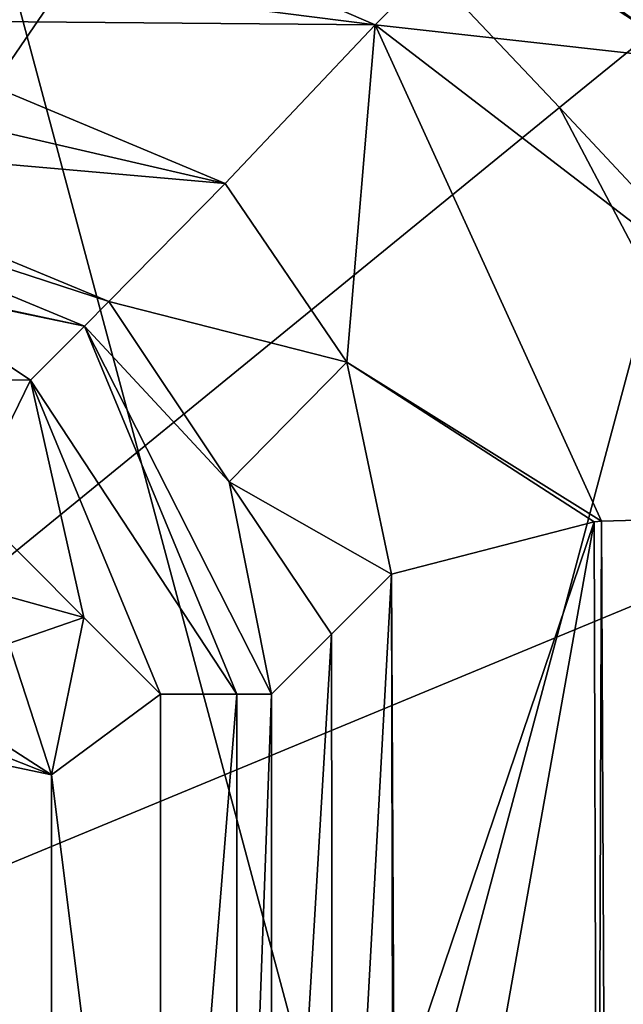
# Model space of a CAD drawing. Header units: metres. Extents: x -28 to 28, y -250 to 28.
# Tile 82 of 92: x 4.88 to 8.68, y 2.02 to 8.22. Entities that reach past the tile are written whole.
import ezdxf

# ---------------------------------------------------------------- set-up
doc = ezdxf.new("R2010")
doc.units = ezdxf.units.M
doc.layers.add('solid_10661053', color=7, linetype='CONTINUOUS')

msp = doc.modelspace()

# ---------------------------------------------------------------- linework, layer by layer
at = {"layer": 'solid_10661053'}
for points in [[(13.249035, 22.95023, -10.5), (0, -26.5, -10.5), (0, 26.5, -10.5)], [(13.249035, -22.95023), (13.249035, 22.95023), (0, 26.5)], [(0, -26.5), (13.249035, -22.95023), (0, 26.5)], [(13.249035, 22.95023, -10.5), (13.249035, -22.95023, -10.5), (0, -26.5, -10.5)], [(17.739323, 16.055916, 230.100952), (6.737416, 10.331889, 237.172104), (9.280974, 8.104362, 237.176941)], [(8.861165, 8.136317, 237.363617), (6.737416, 10.331889, 237.172104), (3.652836, 11.825965, 237.156357)], [(8.861165, 8.136317, 237.363617), (3.652836, 11.825965, 237.156357), (6.156009, 9.906173, 237.389755)], [(6.156009, 9.906173, 237.389755), (3.509435, 11.500868, 237.216782), (0, 0.909153, 237.849655)], [(8.861165, 8.136317, 237.363617), (9.280974, 8.104362, 237.176941), (6.737416, 10.331889, 237.172104)], [(7.118522, 8.184194, 232.534943), (3.97916, 9.534645, 232.721344), (8.989322, 10.076121, 232.822617)], [(7.118522, 8.184194, 232.534943), (8.989322, 10.076121, 232.822617), (10.528238, 7.805453, 232.967972)], [(8.278314, 7.664073, 237.655106), (6.156009, 9.906173, 237.389755), (0, 0.909153, 237.849655)], [(8.861165, 8.136317, 237.363617), (6.156009, 9.906173, 237.389755), (8.278314, 7.664073, 237.655106)], [(3.863832, 8.598536, 231.717178), (3.97916, 9.534645, 232.721344), (7.118522, 8.184194, 232.534943)], [(3.863832, 8.598536, 231.717178), (7.118522, 8.184194, 232.534943), (3.717684, 8.212887, 230.402695)], [(6.175567, 7.18595, 230.231323), (3.344558, 7.839761, 223.283035), (3.717684, 8.212887, 230.402695)], [(7.118522, 8.184194, 232.534943), (6.175567, 7.18595, 230.231323), (3.717684, 8.212887, 230.402695)], [(7.118522, 8.184194, 232.534943), (6.941081, 6.060889, 230.350235), (6.175567, 7.18595, 230.231323)], [(7.118522, 8.184194, 232.534943), (8.544164, 5.06137, 232.902969), (6.941081, 6.060889, 230.350235)], [(7.118522, 8.184194, 232.534943), (10.528238, 7.805453, 232.967972), (11.093995, 5.132596, 233.2771)], [(7.118522, 8.184194, 232.534943), (11.093995, 5.132596, 233.2771), (8.544164, 5.06137, 232.902969)], [(10.5438, 5.241006, 237.592148), (8.861165, 8.136317, 237.363617), (8.278314, 7.664073, 237.655106)], [(6.175567, 7.18595, 230.231323), (2.971432, 7.466635, 216.163361), (3.344558, 7.839761, 223.283035)], [(9.72159, 4.935383, 237.993729), (8.278314, 7.664073, 237.655106), (0, 0.909153, 237.849655)], [(10.5438, 5.241006, 237.592148), (8.278314, 7.664073, 237.655106), (9.72159, 4.935383, 237.993729)], [(6.175567, 7.18595, 230.231323), (5.442205, 6.4432, 216.148254), (2.971432, 7.466635, 216.163361)], [(2.971432, 7.249443, 215.69223), (2.971432, 7.466635, 216.163361), (5.442205, 6.4432, 216.148254)], [(2.971432, 7.249443, 215.69223), (5.290431, 6.289133, 215.69223), (2.971432, 6.767595, 215.5)], [(2.971432, 7.249443, 215.69223), (5.442205, 6.4432, 216.148254), (5.290431, 6.289133, 215.69223)], [(6.175567, 7.18595, 230.231323), (6.941081, 6.060889, 230.350235), (5.442205, 6.4432, 216.148254)], [(5.290431, 6.289133, 215.69223), (4.043169, 6.554436, 215.5), (2.971432, 6.767595, 215.5)], [(-4.947726, 5.950408, 215.5), (4.043169, 6.554436, 215.5), (4.950408, 5.947726, 215.5)], [(5.290431, 6.289133, 215.69223), (4.950408, 5.947726, 215.5), (4.043169, 6.554436, 215.5)], [(5.290431, 6.289133, 215.69223), (5.442205, 6.4432, 216.148254), (6.200229, 5.309006, 216.152191)], [(6.941081, 6.060889, 230.350235), (6.200229, 5.309006, 216.152191), (5.442205, 6.4432, 216.148254)], [(5.290431, 6.289133, 215.69223), (6.249443, 3.971432, 215.69223), (4.950408, 5.947726, 215.5)], [(5.290431, 6.289133, 215.69223), (6.200229, 5.309006, 216.152191), (6.466635, 3.971432, 216.163361)], [(5.290431, 6.289133, 215.69223), (6.466635, 3.971432, 216.163361), (6.249443, 3.971432, 215.69223)], [(6.941081, 6.060889, 230.350235), (7.222878, 4.727674, 230.593323), (6.200229, 5.309006, 216.152191)], [(8.49666, 5.056495, 232.870712), (7.222878, 4.727674, 230.593323), (6.941081, 6.060889, 230.350235)], [(8.49666, 5.056495, 232.870712), (6.941081, 6.060889, 230.350235), (8.544164, 5.06137, 232.902969)], [(4.570551, 5.171629, 215.5), (-4.947726, 5.950408, 215.5), (4.950408, 5.947726, 215.5)], [(5.28663, 4.45555, 215.5), (4.570551, 5.171629, 215.5), (4.950408, 5.947726, 215.5)], [(5.28663, 4.45555, 215.5), (4.950408, 5.947726, 215.5), (5.767595, 3.971432, 215.5)], [(6.249443, 3.971432, 215.69223), (5.767595, 3.971432, 215.5), (4.950408, 5.947726, 215.5)], [(6.200229, 5.309006, 216.152191), (6.844757, 4.349553, 223.378342), (6.466635, 3.971432, 216.163361)], [(6.200229, 5.309006, 216.152191), (7.222878, 4.727674, 230.593323), (6.844757, 4.349553, 223.378342)], [(4.406574, 4.698382, 215.995636), (4.570551, 5.171629, 215.5), (5.28663, 4.45555, 215.5)], [(8.577278, -2.14433, 233.207245), (8.544164, 5.06137, 232.902969), (11.093995, 5.132596, 233.2771)], [(8.577278, -2.14433, 233.207245), (11.093995, 5.132596, 233.2771), (11.123361, -2.173997, 233.569336)], [(8.49666, 5.056495, 232.870712), (7.238941, 1.33894, 230.899826), (7.222878, 4.727674, 230.593323)], [(8.49666, 5.056495, 232.870712), (7.237208, -2, 230.86676), (7.238941, 1.33894, 230.899826)], [(8.517902, -2.141734, 233.166992), (7.237208, -2, 230.86676), (8.49666, 5.056495, 232.870712)], [(8.517902, -2.141734, 233.166992), (8.49666, 5.056495, 232.870712), (8.544164, 5.06137, 232.902969)], [(8.577278, -2.14433, 233.207245), (8.517902, -2.141734, 233.166992), (8.544164, 5.06137, 232.902969)], [(10.375488, 1.931673, 238.377319), (9.72159, 4.935383, 237.993729), (0, 0.909153, 237.849655)], [(6.844757, 4.349553, 223.378342), (7.222878, 4.727674, 230.593323), (6.851922, -2, 223.51506)], [(7.222878, 4.727674, 230.593323), (7.237208, -2, 230.86676), (6.851922, -2, 223.51506)], [(7.222878, 4.727674, 230.593323), (7.238941, 1.33894, 230.899826), (7.237208, -2, 230.86676)], [(4.406574, 4.698382, 215.995636), (5.28663, 4.45555, 215.5), (4.813382, 4.291575, 215.995636)], [(4.813382, 4.291575, 215.995636), (5.28663, 4.45555, 215.5), (5.081343, 3.463945, 215.5)], [(5.081343, 3.463945, 215.5), (5.28663, 4.45555, 215.5), (5.767595, 3.971432, 215.5)], [(6.844757, 4.349553, 223.378342), (6.851922, -2, 223.51506), (6.466635, -2, 216.163361)], [(6.844757, 4.349553, 223.378342), (6.466635, -2, 216.163361), (6.466635, 3.971432, 216.163361)], [(4.813382, 4.291575, 215.995636), (5.081343, 3.463945, 215.5), (4.654374, 3.738717, 215.995636)], [(5.081343, 3.463945, 215.5), (5.767595, 3.971432, 215.5), (5.767595, -2, 215.5)], [(6.249443, 3.971432, 215.69223), (5.767595, -2, 215.5), (5.767595, 3.971432, 215.5)], [(6.249443, 3.971432, 215.69223), (6.249443, -2, 215.692245), (5.767595, -2, 215.5)], [(6.249443, -2, 215.692245), (6.466635, 3.971432, 216.163361), (6.466635, -2, 216.163361)], [(6.249443, 3.971432, 215.69223), (6.466635, 3.971432, 216.163361), (6.249443, -2, 215.692245)], [(4.80127, 3.574991, 215.777634), (4.654374, 3.738717, 215.995636), (5.081343, 3.463945, 215.5)], [(4.80127, 3.574991, 215.777634), (5.081343, 3.463945, 215.5), (4.581362, 3.569052, 215.995636)], [(4.581362, 3.569052, 215.995636), (5.081343, 3.463945, 215.5), (5.081343, -0.433028, 215.5)], [(4.581362, 3.569052, 215.995636), (5.081343, -0.433028, 215.5), (5.081343, -4.33, 215.5)], [(4.581362, -4.33, 215.995636), (4.581362, 3.569052, 215.995636), (5.081343, -4.33, 215.5)], [(5.081343, -0.433028, 215.5), (5.081343, 3.463945, 215.5), (5.767595, -2, 215.5)]]:
    msp.add_3dface(points, dxfattribs=at)

doc.saveas('drawing.dxf')
